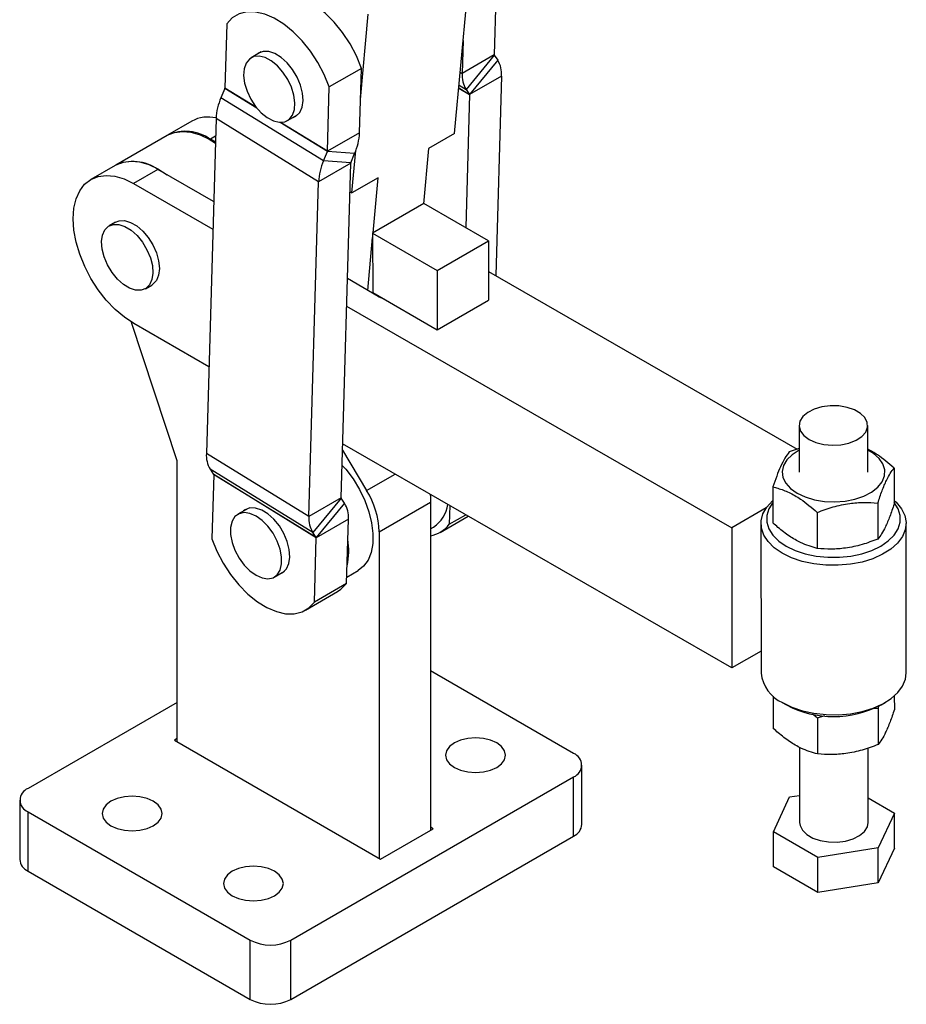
# Model space of a CAD drawing. Extents: x 39 to 778, y 26 to 580.
# Tile 39 of 41: x 605 to 778, y 261 to 452. Entities that reach past the tile are written whole.
import ezdxf

# ---------------------------------------------------------------- set-up
doc = ezdxf.new("R2010")
doc.units = 0
doc.header["$LTSCALE"] = 2
doc.layers.get('0').update_dxf_attribs({"linetype": 'CONTINUOUS'})

msp = doc.modelspace()

# ---------------------------------------------------------------- linework, layer by layer
at = {"color": 7, "linetype": 'CONTINUOUS'}
for p, q in [((689.696495, 430.174314), (692.598117, 461.930261)), ((697.764206, 457.978023), (697.402282, 445.4693)), ((671.395649, 436.769591), (672.913671, 453.383145)), ((645.390147, 451.528449), (645.028223, 439.019713)), ((691.351773, 448.290017), (691.165993, 441.869168)), ((652.11379, 446.051394), (650.128293, 444.905191)), ((697.402282, 445.4693), (691.165993, 441.869168)), ((697.411518, 445.430778), (691.908318, 438.773314)), ((698.085646, 444.438007), (692.582446, 437.780543)), ((697.411518, 445.430778), (698.085646, 444.438007)), ((671.571793, 442.857465), (665.335505, 439.257332)), ((671.209869, 430.348742), (671.571793, 442.857465)), ((698.827971, 441.342154), (692.591682, 437.742021)), ((698.827971, 441.342154), (697.706036, 402.566192)), ((645.016406, 438.969037), (644.260951, 437.150986)), ((664.97358, 426.748609), (665.335505, 439.257332)), ((691.908318, 438.773314), (692.582446, 437.780543)), ((664.206309, 424.879882), (644.260951, 437.150986)), ((692.591682, 437.742021), (691.843751, 411.892262)), ((643.311214, 433.078339), (641.428367, 368.003924)), ((663.256572, 420.807222), (643.311214, 433.078339)), ((657.183276, 432.68429), (659.168773, 433.830493)), ((638.616294, 432.610174), (633.902249, 429.888813)), ((633.784398, 429.820779), (623.806336, 424.060567)), ((643.179325, 428.52003), (642.218301, 429.07325)), ((671.209869, 430.348742), (664.97358, 426.748609)), ((689.696495, 430.174314), (684.628897, 427.248852)), ((684.628897, 427.248852), (683.648514, 416.519352)), ((664.206309, 424.879882), (664.961763, 426.697934)), ((670.260132, 426.276083), (664.961763, 426.697934)), ((669.504678, 424.45803), (670.260132, 426.276083)), ((669.740371, 418.653889), (670.490861, 426.867421)), ((623.688484, 423.992532), (618.974439, 421.271172)), ((632.004536, 423.176969), (627.290491, 420.455608)), ((642.844184, 416.937015), (632.004536, 423.176969)), ((669.49286, 424.407355), (663.256572, 420.807222)), ((669.504678, 424.45803), (664.206309, 424.879882)), ((667.610013, 359.332947), (669.49286, 424.407355)), ((674.807969, 421.579351), (669.740371, 418.653889)), ((673.827587, 410.849851), (674.807969, 421.579351)), ((627.290491, 420.455608), (642.689505, 411.590998)), ((661.373724, 355.732814), (663.256572, 420.807222)), ((669.334529, 418.935156), (669.740371, 418.653889)), ((683.727082, 416.564708), (673.749019, 410.804495)), ((696.297856, 409.328209), (683.727082, 416.564708)), ((623.779604, 412.94748), (622.522525, 412.221783)), ((672.807716, 399.688181), (673.75, 410.000715)), ((673.749019, 410.804495), (673.763079, 399.274089)), ((673.749019, 410.804495), (686.319794, 403.567996)), ((686.319794, 403.567996), (696.297856, 409.328209)), ((696.297856, 409.328209), (696.311914, 397.797803)), ((686.319794, 403.567996), (686.333852, 392.037591)), ((696.305118, 403.372647), (756.320278, 368.824283)), ((629.577507, 400.000869), (630.834586, 400.726565)), ((674.823737, 398.527635), (668.843667, 401.970136)), ((673.763079, 399.274089), (686.333852, 392.037591)), ((674.823737, 398.527635), (676.032373, 397.967744)), ((668.688987, 396.624118), (743.570158, 353.517975)), ((686.333852, 392.037591), (696.311914, 397.797803)), ((635.753092, 366.531549), (626.902595, 393.469544)), ((641.914886, 384.818863), (627.323699, 393.218436)), ((756.678125, 373.409306), (756.689188, 364.330252)), ((770.022519, 364.346495), (770.011444, 373.425555)), ((743.603367, 326.280803), (667.914369, 369.851983)), ((661.373724, 355.732814), (641.428367, 368.003924)), ((667.879052, 368.63139), (672.584436, 360.765702)), ((756.683554, 368.952195), (754.738544, 368.267285)), ((635.753092, 311.959425), (635.753092, 366.531549)), ((662.11605, 352.636973), (642.170692, 364.908084)), ((642.170692, 364.908084), (642.84482, 363.915306)), ((642.854056, 363.876791), (642.492132, 351.368055)), ((662.790178, 351.644196), (642.84482, 363.915306)), ((662.799413, 351.605681), (642.854056, 363.876791)), ((775.130298, 365.134053), (775.138856, 358.119903)), ((751.583927, 361.477783), (751.592473, 354.463639)), ((667.610013, 359.332947), (661.373724, 355.732814)), ((667.61925, 359.29443), (662.11605, 352.636973)), ((668.293377, 358.30166), (662.790178, 351.644196)), ((668.293377, 358.30166), (667.61925, 359.29443)), ((675.036803, 352.764676), (685.014865, 358.524889)), ((685.014865, 358.524889), (685.014865, 294.724143)), ((771.975675, 358.344554), (771.984233, 351.330404)), ((649.546084, 357.307089), (647.560587, 356.160886)), ((688.735469, 357.866098), (688.629902, 354.21751)), ((688.629902, 354.21751), (691.847184, 356.074807)), ((750.291503, 357.398124), (743.570158, 353.517975)), ((760.202489, 356.516413), (760.211047, 349.502262)), ((669.035702, 355.205813), (662.799413, 351.605681)), ((668.673777, 342.697084), (669.035702, 355.205813)), ((686.894312, 352.64303), (692.343773, 355.788936)), ((749.256931, 354.334202), (749.292352, 325.281221)), ((777.514549, 325.315632), (777.479134, 354.36861)), ((662.790178, 351.644196), (662.11605, 352.636973)), ((675.036803, 352.764676), (675.036803, 289.281422)), ((685.014865, 353.342283), (685.602374, 353.681445)), ((743.570158, 353.517975), (743.603367, 326.280803)), ((662.437489, 339.096951), (662.799413, 351.605681)), ((654.615569, 343.939971), (656.601067, 345.086174)), ((668.709431, 343.929356), (670.910267, 345.199872)), ((668.673777, 342.697084), (662.437489, 339.096951)), ((660.701899, 337.522471), (666.938188, 341.122604)), ((749.287134, 329.561972), (743.603367, 326.280803)), ((712.827731, 309.646268), (685.014864, 325.702295)), ((751.633519, 320.801527), (751.641188, 314.515778)), ((775.184316, 320.830241), (775.187559, 318.172055)), ((635.753092, 319.579234), (606.761714, 302.842868)), ((753.409748, 319.547237), (754.197762, 319.092175)), ((771.264262, 318.428234), (772.024389, 318.396693)), ((772.024389, 318.396693), (772.249029, 319.039978)), ((772.024389, 318.396693), (772.032936, 311.382549)), ((772.62425, 319.114645), (773.411152, 319.571623)), ((759.266876, 317.353662), (760.251192, 316.568565)), ((760.251192, 316.568565), (761.652599, 317.052428)), ((760.251192, 316.568565), (760.25975, 309.554414)), ((635.753093, 312.549053), (635.242405, 312.254239)), ((635.242405, 312.254239), (675.311788, 289.122676)), ((756.754399, 310.854088), (756.772218, 296.237311)), ((770.105537, 296.253574), (770.087906, 310.710985)), ((714.454917, 295.856171), (714.454917, 307.378469)), ((657.830538, 273.361463), (712.827733, 305.110668)), ((712.827733, 293.58837), (712.827733, 305.110668)), ((605.13453, 300.575066), (605.13453, 289.052768)), ((751.665691, 294.417307), (754.820309, 301.206816)), ((754.820309, 301.206816), (756.765787, 301.508906)), ((770.099732, 301.016549), (775.212063, 298.073577)), ((606.761716, 298.307267), (649.973797, 273.361464)), ((606.761716, 286.784969), (606.761716, 298.307267)), ((775.212063, 298.073577), (772.057439, 291.284078)), ((775.220364, 291.264292), (775.212063, 298.073577)), ((675.311788, 289.122676), (685.525553, 295.018957)), ((685.525553, 295.018957), (685.014865, 295.313771)), ((657.830538, 261.839165), (712.827733, 293.58837)), ((760.284254, 289.455936), (751.665691, 294.417307)), ((751.673992, 287.608015), (751.665691, 294.417307)), ((772.057439, 291.284078), (760.284254, 289.455936)), ((772.06574, 284.474786), (772.057439, 291.284078)), ((775.220364, 291.264292), (772.06574, 284.474786)), ((760.292554, 282.646651), (760.284254, 289.455936)), ((760.292554, 282.646651), (751.673992, 287.608015)), ((606.761716, 286.784969), (649.973797, 261.839166)), ((772.06574, 284.474786), (760.292554, 282.646651)), ((649.973797, 261.839166), (649.973797, 273.361464)), ((657.830538, 261.839165), (657.830538, 273.361463))]:
    msp.add_line(p, q, dxfattribs=at)
at = {"color": 8, "linetype": 'CONTINUOUS'}
for p, q in [((690.78642, 442.102689), (691.165993, 441.869168)), ((651.25434, 435.131245), (645.016406, 438.969037)), ((651.159765, 435.247368), (645.028223, 439.019713)), ((690.505265, 439.025666), (692.591682, 437.742021)), ((690.508106, 439.056757), (692.582446, 437.780543)), ((690.55811, 439.604011), (691.908318, 438.773314)), ((664.961763, 426.697934), (655.764939, 432.356149)), ((664.97358, 426.748609), (655.862809, 432.353876)), ((643.211929, 429.646859), (642.218301, 429.07325)), ((672.584436, 360.765702), (678.13361, 363.969172))]:
    msp.add_line(p, q, dxfattribs=at)
at = {"color": 7, "linetype": 'CONTINUOUS', "flags": 128}
for points in [[(671.571793, 442.857465), (670.590369, 445.259604), (669.362398, 447.59421), (667.920893, 449.798546), (666.304598, 451.813336), (664.55696, 453.584433), (662.724958, 455.064235), (660.857835, 456.212957), (659.00578, 456.99972), (657.218577, 457.403382), (655.544268, 457.413095), (654.027857, 457.028579), (653.362025, 456.703055)], [(665.335505, 439.257332), (664.35408, 441.659471), (663.12611, 443.994078), (661.684604, 446.198413), (660.068309, 448.213204), (658.320671, 449.984301), (656.488669, 451.464102), (654.621546, 452.612824), (652.769491, 453.399587), (650.982289, 453.803249), (649.307979, 453.812962), (647.791568, 453.428447), (646.473817, 452.660063), (645.390147, 451.528449)], [(658.281551, 433.3183), (658.84987, 433.585378), (659.57087, 434.294423), (660.037715, 435.316746), (660.223274, 436.592924), (660.116762, 438.048783), (659.724372, 439.59974), (659.068906, 441.15564), (658.188459, 442.626056), (657.134196, 443.925548), (655.967392, 444.978577), (654.755853, 445.723963), (653.569991, 446.118381), (652.478724, 446.138891), (651.545472, 445.784328), (651.226568, 445.539215)], [(653.257699, 433.281771), (654.459413, 432.644898), (655.614423, 432.365427), (656.655604, 432.459612), (657.522446, 432.921975), (658.164573, 433.725627), (658.544664, 434.823894), (658.640632, 436.152928), (658.446898, 437.63548), (657.974723, 439.185423), (657.251546, 440.712652), (656.319397, 442.128419), (655.232449, 443.350441), (654.053869, 444.30771), (652.852155, 444.944583), (651.697145, 445.224053), (650.655964, 445.129869), (649.789122, 444.667507), (649.146995, 443.863841), (648.766904, 442.765587), (648.670936, 441.436553), (648.86467, 439.954001), (649.336846, 438.404058), (650.060022, 436.876829), (650.992172, 435.461062), (652.07912, 434.23904), (653.257699, 433.281771)], [(633.784398, 429.820779), (633.838846, 429.851806), (635.22095, 430.403517), (636.765714, 430.601024), (638.436707, 430.439645), (640.194512, 429.923195), (641.997664, 429.063863), (643.173848, 428.330748)], [(623.806336, 424.060567), (623.860784, 424.091594), (625.242887, 424.643304), (626.787651, 424.840811), (628.458645, 424.679432), (630.21645, 424.162982), (632.019602, 423.30365), (633.783744, 422.152743)], [(627.323699, 393.218436), (625.479899, 394.44739), (623.681092, 395.981418), (621.971566, 397.782745), (620.393421, 399.807019), (618.985511, 402.004398), (617.782509, 404.320765), (616.814033, 406.699098), (616.103928, 409.080828), (615.669684, 411.407305), (615.521995, 413.621245), (615.664489, 415.668133), (616.093667, 417.497573), (616.798953, 419.064514), (617.762986, 420.330376), (618.962029, 421.263979), (620.366552, 421.842358), (621.941975, 422.051246), (623.649505, 421.885512), (625.447097, 421.34923), (627.290491, 420.455608)], [(629.882284, 407.587777), (630.535393, 406.044493), (630.92783, 404.505101), (631.036784, 403.059053), (630.855928, 401.790394), (630.395767, 400.772851), (629.683048, 400.065556), (628.759191, 399.709626), (627.677885, 399.725737), (626.501975, 400.112956), (625.299798, 400.848781), (624.141219, 401.890444), (623.093574, 403.177409), (622.217748, 404.634882), (621.564639, 406.17816), (621.172202, 407.717552), (621.063246, 409.1636), (621.244106, 410.432264), (621.704265, 411.449808), (622.416983, 412.157097), (623.340842, 412.513026), (624.422145, 412.496916), (625.598057, 412.109696), (626.800234, 411.373878), (627.958812, 410.332216), (629.006457, 409.045251), (629.882284, 407.587777)], [(623.779604, 412.94748), (624.467221, 413.213164), (625.531388, 413.246004), (626.698756, 412.906369), (627.901478, 412.214013), (629.069656, 411.209158), (630.1354, 409.950214), (631.036773, 408.510344), (631.721392, 406.973225), (632.149466, 405.428192), (632.296121, 403.965037), (632.152831, 402.668791), (631.727925, 401.614781), (631.046095, 400.864278), (630.834586, 400.726565)], [(758.630739, 370.696063), (759.951178, 370.10669), (761.484836, 369.725361), (763.135379, 369.575998), (764.799069, 369.668003), (766.371377, 369.995616), (767.753523, 370.538228), (768.858654, 371.261743), (769.617317, 372.120714), (769.981857, 373.061166), (769.929366, 374.023995), (769.463143, 374.94871), (768.612487, 375.777221), (767.43083, 376.457444), (765.992431, 376.946671), (764.387676, 377.214127), (762.717403, 377.243016), (761.086537, 377.031544), (759.597563, 376.592983), (758.344051, 375.954882), (757.40474, 375.157358), (756.838677, 374.250489), (756.681408, 373.291291), (756.942822, 372.340014), (757.606502, 371.45643), (758.630739, 370.696063)], [(756.683953, 368.627025), (756.652012, 368.610438), (755.295576, 367.743828), (754.26913, 366.737804), (753.614698, 365.63355), (753.359065, 364.47628), (753.512703, 363.313347), (754.069329, 362.192388), (755.006133, 361.159284), (756.28478, 360.256329)], [(756.28478, 360.256329), (757.85293, 359.520501), (759.646352, 358.981912), (761.591657, 358.66262), (763.609173, 358.575688), (765.616329, 358.724691), (767.530934, 359.103504), (769.27462, 359.69665), (770.775977, 360.479816), (771.973568, 361.420954), (772.818344, 362.481529), (773.275713, 363.618135), (773.326979, 364.784224), (772.97002, 365.932047), (772.219445, 367.014642), (771.106009, 367.987667), (770.017278, 368.643271)], [(667.795173, 365.732367), (668.527306, 364.904865), (669.950131, 363.025266), (671.197617, 360.984437), (672.233878, 358.841084), (673.029103, 356.656875), (673.560412, 354.494648), (673.812525, 352.416591), (673.778184, 350.482499), (673.45838, 348.748007), (672.862313, 347.263017), (672.00713, 346.070247), (670.917432, 345.204016), (670.910267, 345.199872)], [(684.909217, 360.06872), (684.974403, 359.467833), (685.014865, 358.524889)], [(753.389973, 348.591199), (751.847191, 349.644794), (750.635859, 350.833783), (749.790795, 352.123969), (749.336327, 353.478234), (749.285526, 354.857622), (749.639859, 356.222445), (750.389117, 357.533442), (751.511761, 358.752906), (751.587167, 358.819592)], [(751.587653, 358.420264), (751.584927, 358.4169), (750.809892, 357.188725), (750.416397, 355.901936), (750.416397, 354.595613), (750.809886, 353.309464), (751.584925, 352.082557), (752.717947, 350.952172), (754.174535, 349.952657)], [(775.137962, 358.848321), (775.538382, 358.478398), (776.570292, 357.23433), (777.222411, 355.907319), (777.475951, 354.535561), (777.323647, 353.158482), (776.769853, 351.815738), (775.830516, 350.545938), (774.532654, 349.385615), (772.913607, 348.368139), (771.019957, 347.522808), (768.906165, 346.873912), (766.633058, 346.440127), (764.266026, 346.233939), (761.873153, 346.261279), (759.523286, 346.521353), (757.284021, 347.006697), (755.219794, 347.703321), (753.389973, 348.591199)], [(754.174535, 349.952657), (755.91043, 349.114395), (757.872883, 348.46283), (760.002266, 348.017782), (762.233888, 347.792759), (764.499937, 347.794598), (766.731566, 348.023254), (768.86095, 348.471771), (770.823403, 349.12653), (772.559303, 349.967627), (774.015886, 350.969511), (775.148913, 352.101735), (775.923954, 353.329907), (776.317443, 354.616699), (776.317443, 355.923022), (775.923949, 357.209174), (775.148922, 358.436075), (775.138448, 358.448979)], [(651.088078, 344.289277), (652.282032, 343.767432), (653.406597, 343.61073), (654.396418, 343.82828), (655.193971, 344.40744), (655.752904, 345.314548), (656.040734, 346.496893), (656.040734, 347.885749), (655.752904, 349.400417), (655.193971, 350.952855), (654.396418, 352.452849), (653.406597, 353.813222), (652.282032, 354.954916), (651.088078, 355.811581), (649.894125, 356.333425), (648.76956, 356.490127), (647.779739, 356.272577), (646.982186, 355.693417), (646.423253, 354.786309), (646.135423, 353.603963), (646.135423, 352.215108), (646.423253, 350.70044), (646.982186, 349.148002), (647.779739, 347.648008), (648.76956, 346.287635), (649.894125, 345.145941), (651.088078, 344.289277)], [(655.713845, 344.573995), (656.282164, 344.841066), (657.003164, 345.550111), (657.470009, 346.572434), (657.655568, 347.848605), (657.549056, 349.304478), (657.156666, 350.855429), (656.5012, 352.411328), (655.620752, 353.881745), (654.566491, 355.181235), (653.399686, 356.234272), (652.188147, 356.979651), (651.002285, 357.374062), (649.911018, 357.394585), (648.977766, 357.040016), (648.658862, 356.794903)], [(642.492132, 351.368055), (643.473556, 348.965922), (644.701526, 346.631309), (646.143033, 344.426987), (647.759328, 342.41219), (649.506965, 340.641093), (651.338967, 339.161292), (653.20609, 338.01257), (655.058145, 337.225807), (656.845347, 336.822145), (658.519657, 336.812438), (660.036068, 337.196947), (661.353819, 337.965331), (662.437489, 339.096951)], [(666.938188, 341.122604), (667.590107, 341.565463), (668.673777, 342.697084)], [(753.425388, 319.538214), (755.255221, 318.650329), (757.319448, 317.953705), (759.558713, 317.468375), (761.90858, 317.208294), (764.301453, 317.180955), (766.668485, 317.387143), (768.941592, 317.820927), (771.055383, 318.469817), (772.949034, 319.315161), (774.568081, 320.33263), (775.865943, 321.492953), (776.80528, 322.762754), (777.359062, 324.105504), (777.514549, 325.315632)], [(697.899922, 306.924908), (698.826946, 307.622343), (699.4097, 308.434522), (699.608466, 309.306099), (699.409701, 310.177675), (698.826948, 310.989854), (697.899921, 311.687289), (696.691799, 312.222449), (695.284911, 312.558866), (693.775133, 312.673611), (692.265354, 312.558865), (690.858466, 312.222449), (689.650343, 311.687289), (688.723318, 310.989854), (688.140565, 310.177675), (687.9418, 309.306099), (688.140565, 308.434523), (688.723317, 307.622342), (689.650343, 306.924909), (690.858466, 306.389748), (692.265355, 306.053332), (693.775133, 305.938588), (695.28491, 306.053332), (696.691799, 306.389748), (697.899922, 306.924908)], [(631.117615, 295.585907), (632.04464, 296.283341), (632.627393, 297.095521), (632.826158, 297.967097), (632.627393, 298.838673), (632.044641, 299.650853), (631.117615, 300.348287), (629.909492, 300.883448), (628.502603, 301.219864), (626.992825, 301.334608), (625.483047, 301.219864), (624.076159, 300.883447), (622.868036, 300.348287), (621.941012, 299.650853), (621.358258, 298.838673), (621.159492, 297.967097), (621.358257, 297.09552), (621.94101, 296.283341), (622.868037, 295.585907), (624.076158, 295.050746), (625.483047, 294.71433), (626.992825, 294.599585), (628.502603, 294.714331), (629.909492, 295.050747), (631.117615, 295.585907)], [(756.772218, 296.237311), (756.854295, 295.638878), (757.320519, 294.714162), (758.171175, 293.885659), (759.352832, 293.205422), (760.791218, 292.716215), (762.395974, 292.448752), (764.066259, 292.419856), (765.697124, 292.631328), (767.186099, 293.06989), (768.43961, 293.70799), (769.378922, 294.505514), (769.944985, 295.412377), (770.105537, 296.253574)], [(654.687841, 281.979105), (655.614865, 282.67654), (656.197619, 283.488719), (656.396384, 284.360295), (656.197619, 285.231871), (655.614867, 286.044051), (654.68784, 286.741485), (653.479719, 287.276646), (652.072829, 287.613062), (650.56305, 287.727806), (649.053274, 287.613062), (647.646385, 287.276646), (646.438262, 286.741485), (645.511237, 286.044051), (644.928484, 285.231871), (644.729717, 284.360295), (644.928483, 283.488718), (645.511236, 282.676539), (646.438262, 281.979105), (647.646385, 281.443944), (649.053273, 281.107528), (650.56305, 280.992783), (652.07283, 281.107529), (653.479718, 281.443945), (654.687841, 281.979105)]]:
    msp.add_lwpolyline(points, dxfattribs=at)
at = {"color": 7, "linetype": 'CONTINUOUS'}
for centre, radius, start, end in [((697.46733, 445.464528), 0.065223, 175.80355272, 211.16106984), ((693.602843, 441.726195), 5.239222, 355.79637888, 31.17127884), ((696.39112, 441.485126), 5.239221, 175.7963738, 211.17128391), ((644.882804, 439.026907), 0.145597, 336.58028795, 357.16795598), ((654.994505, 432.500871), 11.697553, 156.5762175, 177.17035414), ((692.526648, 437.746797), 0.06521, 355.79990833, 31.16471424), ((641.792615, 426.540943), 6.850151, 77.14654101, 117.62522662), ((637.338007, 422.116285), 8.498037, 54.95043053, 113.84727771), ((659.526537, 430.926206), 11.697594, 336.5762578, 357.1703855), ((664.828192, 426.755798), 0.145566, 336.57757392, 357.16955718), ((627.146983, 416.45189), 8.295933, 54.1592586, 114.63844964), ((674.939771, 420.229789), 11.69746, 156.57613849, 177.17050481), ((669.638219, 424.400174), 0.145536, 156.57541765, 177.17171345), ((646.653458, 367.619886), 5.239185, 175.79638378, 211.17139843), ((642.789033, 363.881563), 0.065198, 355.80227018, 31.16802058), ((658.883258, 352.189855), 16.163769, 2.03800223, 32.04329132), ((667.67502, 359.328171), 0.065182, 175.79865931, 211.17407016), ((663.810573, 355.589849), 5.239223, 355.7964462, 31.17126825), ((682.222679, 358.847666), 6.173506, 303.19234973, 352.93531391), ((666.598831, 355.348781), 5.239201, 175.79645142, 211.17136389), ((684.130366, 357.438569), 5.533629, 279.19765941, 324.40245769), ((662.734414, 351.610459), 0.065174, 355.79534919, 31.17383303), ((656.46292, 349.085665), 12.659978, 346.50022497, 10.18512922), ((756.359216, 326.008288), 7.104168, 185.87414578, 245.60828014), ((763.389068, 336.535775), 19.717616, 242.26285489, 297.92868303), ((711.967027, 307.378468), 2.42564, 290.78341572, 69.21662125), ((607.62242, 300.575068), 2.42564, 110.78341572, 249.21662125), ((711.674597, 296.13343), 2.79411, 294.37470327, 354.30518806), ((607.914839, 289.330023), 2.794099, 185.69474931, 245.62546883), ((653.902168, 280.943187), 8.539007, 242.60965282, 297.39033486), ((653.902168, 269.420889), 8.539007, 242.60965282, 297.39033486)]:
    msp.add_arc(centre, radius, start, end, dxfattribs=at)
for points, knots in [([(754.738544, 368.267285), (754.464474, 367.900507), (753.910391, 367.158997), (753.090047, 365.558429), (752.306351, 363.629542), (751.826201, 362.199404), (751.583927, 361.477783)], [0, 0, 0, 0, 0.2646058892, 0.5349494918, 0.7653439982, 1, 1, 1, 1]), ([(775.130298, 365.134053), (774.056912, 366.068734), (772.373309, 367.534778), (770.643906, 368.457646), (770.017089, 368.792137)], [0, 0, 0, 0, 0.63755300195, 1, 1, 1, 1]), ([(771.975675, 358.344554), (772.249204, 359.156341), (772.802194, 360.797519), (773.622143, 362.727204), (774.406408, 364.17302), (774.887532, 364.811758), (775.130298, 365.134053)], [0, 0, 0, 0, 0.26460556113, 0.53494915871, 0.7653441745, 1, 1, 1, 1]), ([(751.583927, 361.477783), (751.904264, 361.394897), (752.930565, 361.129347), (754.724853, 360.44608), (757.324898, 358.984314), (759.129692, 357.436473), (760.202489, 356.516413)], [0, 0, 0, 0, 0.1140395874, 0.3653608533, 0.622761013, 1, 1, 1, 1]), ([(760.202489, 356.516413), (761.224049, 356.897589), (763.289325, 357.668209), (766.349911, 358.308043), (769.276108, 358.520833), (771.070339, 358.403672), (771.975675, 358.344554)], [0, 0, 0, 0, 0.26460562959, 0.53494963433, 0.76534421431, 1, 1, 1, 1]), ([(775.138856, 358.119903), (774.865326, 357.308116), (774.312335, 355.666939), (773.492396, 353.737254), (772.708102, 352.291444), (772.226992, 351.652702), (771.984233, 351.330404)], [0, 0, 0, 0, 0.2646055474, 0.5349491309, 0.765343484, 1, 1, 1, 1]), ([(760.211047, 349.502262), (759.138984, 349.816891), (757.353694, 350.340839), (754.754392, 351.864803), (752.95822, 353.24495), (751.913057, 354.177574), (751.592473, 354.463639)], [0, 0, 0, 0, 0.37723776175, 0.62820845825, 0.88595983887, 1, 1, 1, 1]), ([(771.984233, 351.330404), (770.962667, 350.949231), (768.897388, 350.178621), (765.836809, 349.538769), (762.910613, 349.325984), (761.116382, 349.443145), (760.211047, 349.502262)], [0, 0, 0, 0, 0.264606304, 0.5349496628, 0.7653442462, 1, 1, 1, 1]), ([(775.187559, 318.172055), (774.914028, 317.360266), (774.361033, 315.719083), (773.541114, 313.78939), (772.75682, 312.343594), (772.2757, 311.704848), (772.032936, 311.382549)], [0, 0, 0, 0, 0.2646056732, 0.5349499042, 0.7653443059, 1, 1, 1, 1]), ([(760.25975, 309.554414), (759.187691, 309.869037), (757.402402, 310.392975), (754.8031, 311.916958), (753.006926, 313.29709), (751.961768, 314.229715), (751.641188, 314.515778)], [0, 0, 0, 0, 0.3772370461, 0.6282093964, 0.885960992, 1, 1, 1, 1]), ([(772.032936, 311.382549), (771.011375, 311.001373), (768.9461, 310.230754), (765.885512, 309.590915), (762.959317, 309.378138), (761.165086, 309.495297), (760.25975, 309.554414)], [0, 0, 0, 0, 0.26460562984, 0.53494963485, 0.76534426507, 1, 1, 1, 1])]:
    msp.add_open_spline(points, degree=3, knots=knots, dxfattribs=at)

doc.saveas('drawing.dxf')
